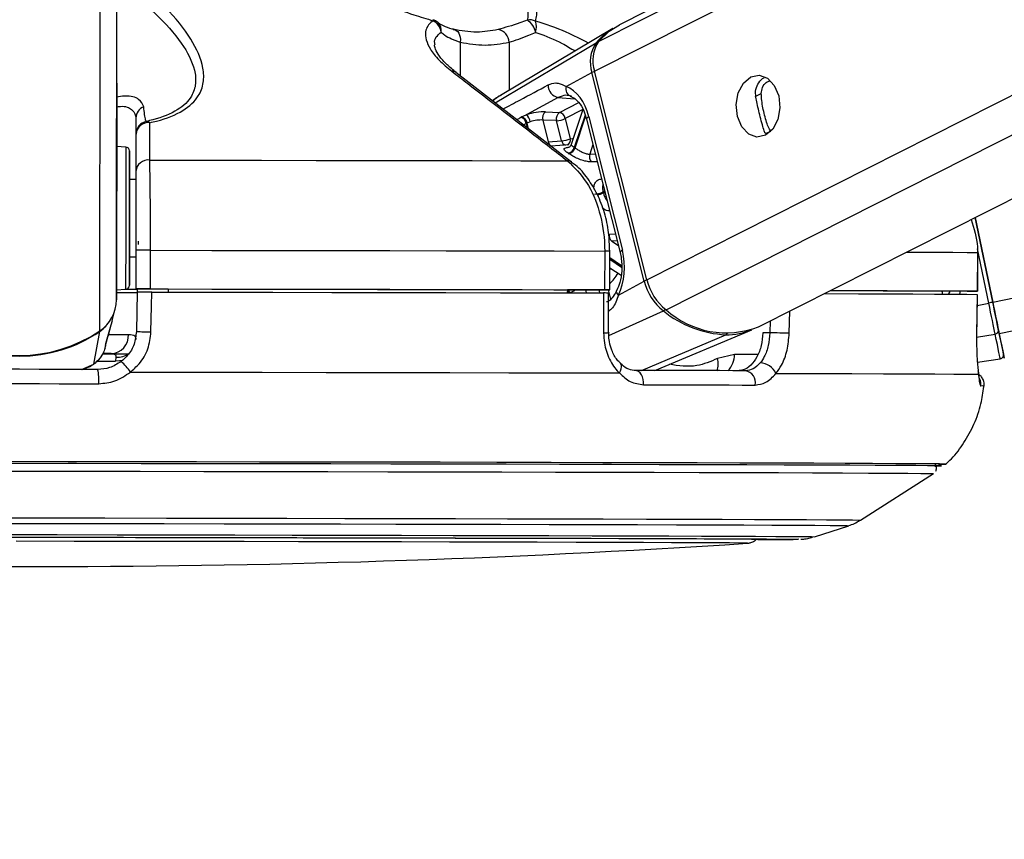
# Paper-space layout '2.5M DUO Surface Plate' of a CAD drawing. Header units: millimetres. Extents: x 20 to 18989, y 40 to 15016.
# Tile 9 of 109: x 4050 to 4203, y 6361 to 6489. Entities that reach past the tile are written whole.
import ezdxf

# ---------------------------------------------------------------- set-up
doc = ezdxf.new("R2010")
doc.units = ezdxf.units.MM
doc.layers.add('COMPONENT_GEOMETRY', color=7, linetype='Continuous')
doc.styles.add('SLDTEXTSTYLE1', font='TXT', dxfattribs={"width": 0.75})
doc.dimstyles.new('SLDDIMSTYLE0', dxfattribs={"dimtxt": 150, "dimasz": 6.604, "dimexe": 0, "dimexo": 0.0625, "dimgap": 37.5, "dimtad": 0, "dimtih": 1, "dimtoh": 1, "dimdec": 0, "dimlfac": 0.5, "dimrnd": 1e-09, "dimzin": 12, "dimdsep": 46, "dimtxsty": 'SLDTEXTSTYLE1', "dimsah": 1, "dimcen": 0.09, "dimadec": 0, "dimazin": 3, "dimtfac": 1, "dimtdec": 0, "dimtofl": 0, "dimtmove": 0, "dimatfit": 3, "dimfxl": 1, "dimfrac": 2, "dimtolj": 1, "dimtzin": 12, "dimarcsym": 0})

# ---------------------------------------------------------------- blocks, each defined once
blk = doc.blocks.new('_D_10')
at = {"layer": 'COMPONENT_GEOMETRY', "color": 7, "ltscale": 2}
for p, q in [((6638.52, 7959.49), (750.75, 7959.49)), ((757.1, 7959.49), (757.1, 5158.05)), ((757.1, 2118.49), (757.1, 4919.93)), ((6459.75, 2118.49), (750.75, 2118.49))]:
    blk.add_line(p, q, dxfattribs=at)
for points in [[(757.1, 7959.49), (756.08, 7952.89), (758.11, 7952.89)], [(757.1, 2118.49), (758.11, 2125.1), (756.08, 2125.1)]]:
    blk.add_solid(points, dxfattribs=at)
at = {"layer": 'COMPONENT_GEOMETRY', "color": 7, "ltscale": 2, "insert": (535.43, 5113.29), "char_height": 150, "attachment_point": 1, "style": 'SLDTEXTSTYLE1'}
blk.add_mtext('2921', dxfattribs=at)

psp = doc.layouts.new('2.5M DUO Surface Plate')

# ---------------------------------------------------------------- linework, layer by layer
at = {"color": 8, "linetype": 'Continuous', "lineweight": 25, "ltscale": 2}
for p, q in [((4139.09, 6480.52), (4397.59, 6611)), ((4139.74, 6485.15), (4389.06, 6611)), ((4147.22, 6448.17), (4469.8, 6611)), ((4150.2, 6443.53), (4481.98, 6611)), ((4200.9, 6444.69), (5001.32, 6611)), ((4201.9, 6439.86), (5025.54, 6611)), ((4064.91, 6445.05), (4065.12, 6601.65)), ((4062.33, 6440.24), (4062.52, 6586.5)), ((4118.26, 6485.03), (4118.25, 6479.81)), ((4123.67, 6475.61), (4139.34, 6484.91)), ((4125.85, 6485.01), (4125.84, 6477.56)), ((4164.05, 6476.6), (4164.98, 6477.07)), ((4133.47, 6476.44), (4135.99, 6476.26)), ((4133.65, 6474.13), (4136.65, 6475.65)), ((4137.3, 6474.58), (4134.55, 6473.19)), ((4128.51, 6472.43), (4128.69, 6471.71)), ((4128.86, 6471.58), (4128.63, 6472.49)), ((4137.65, 6473.73), (4135.96, 6468.71)), ((4136.08, 6468.63), (4137.72, 6473.52)), ((4127.86, 6472.27), (4127.65, 6472.29)), ((4165.69, 6470.84), (4166.45, 6471.22)), ((4138.86, 6469.14), (4138.37, 6467.67)), ((4138.37, 6467.67), (4139.23, 6467.69)), ((4140.67, 6461.93), (4140.43, 6461.81)), ((4140.48, 6461.64), (4140.72, 6461.76)), ((4141.38, 6455.27), (4142.34, 6455.3)), ((4142.62, 6454.19), (4141.77, 6454.16)), ((4141.77, 6454.16), (4142.8, 6453.47)), ((4200.28, 6444.56), (4198.53, 6452.99)), ((4143.3, 6450.34), (4141.47, 6451.57)), ((4141.47, 6451.36), (4143.3, 6450.13)), ((4141.46, 6449.73), (4141.61, 6449.95)), ((4137.69, 6446.62), (4137.81, 6446.13)), ((4139.93, 6446.13), (4139.81, 6446.62)), ((4141.23, 6446.62), (4141.59, 6445.17)), ((4193.07, 6446.27), (4193.17, 6446.42)), ((4194.22, 6446.42), (4194.03, 6445.95)), ((4198.49, 6444.19), (4200.28, 6444.56)), ((4141.34, 6439.53), (4149.79, 6443.34)), ((4169.31, 6439.87), (4169.4, 6443.33)), ((4166.35, 6441.8), (4166.31, 6439.95)), ((4146.38, 6434.11), (4159.48, 6439.65)), ((4198.4, 6439.29), (4201.27, 6439.76)), ((4164.44, 6436.6), (4160.82, 6436.6)), ((4059.48, 6434.27), (4061.38, 6435.1)), ((4060.71, 6434.74), (4061.38, 6435.1)), ((4061.96, 6435.57), (4064.76, 6435.57)), ((4193.68, 6419.58), (4193.67, 6419.58))]:
    psp.add_line(p, q, dxfattribs=at)
at = {"color": 7, "linetype": 'Continuous', "lineweight": 25, "ltscale": 2}
for p, q in [((4387.16, 6611), (4142.95, 6487.73)), ((4164.57, 6440.89), (4501.56, 6611)), ((4064.95, 6478.67), (4065.12, 6601.65)), ((4141.96, 6487.17), (4124.52, 6476.77)), ((4135.53, 6466.4), (4117.59, 6480.32)), ((4134.68, 6478.16), (4138.69, 6480.3)), ((4146.82, 6447.96), (4138.69, 6480.3)), ((4147.22, 6448.17), (4139.09, 6480.52)), ((4064.95, 6478.67), (4064.91, 6445.05)), ((4131.5, 6474.23), (4133.65, 6474.13)), ((4137.31, 6474.57), (4135.48, 6469.15)), ((4067.94, 6473.28), (4067.93, 6463.73)), ((4127.79, 6473.43), (4128.49, 6473.74)), ((4129.12, 6472.68), (4128.63, 6472.49)), ((4131.07, 6472.95), (4131.92, 6469.57)), ((4133.22, 6472.86), (4131.07, 6472.95)), ((4134, 6469.73), (4133.22, 6472.86)), ((4134.55, 6473.19), (4135.34, 6470.06)), ((4137.87, 6473.1), (4143.07, 6452.38)), ((4138.24, 6473.46), (4143.44, 6452.75)), ((4067.94, 6470.79), (4067.93, 6465)), ((4131.92, 6469.57), (4134, 6469.73)), ((4066.37, 6468.77), (4064.94, 6468.84)), ((4135.12, 6469.11), (4132.3, 6468.91)), ((4067.93, 6463.73), (4066.93, 6463.74)), ((4067.93, 6463.73), (4067.93, 6463.73)), ((4200.9, 6444.69), (4198.16, 6457.85)), ((4198.16, 6457.85), (4200.9, 6444.69)), ((4067.92, 6452.76), (4067.91, 6446.76)), ((4070.18, 6446.76), (4070.19, 6452.76)), ((4140.68, 6452.63), (4140.67, 6446.63)), ((4141.46, 6446.62), (4141.47, 6452.62)), ((4066.92, 6451.74), (4067.92, 6451.73)), ((4198.54, 6452.41), (4198.53, 6446.41)), ((4198.56, 6452.41), (4198.54, 6452.41)), ((4198.55, 6446.41), (4198.56, 6452.41)), ((4141.46, 6450.05), (4143.21, 6448.88)), ((4064.91, 6446.63), (4066.34, 6446.71)), ((4067.91, 6446.74), (4067.91, 6446.76)), ((4072.91, 6446.74), (4067.91, 6446.74)), ((4067.91, 6446.74), (4067.91, 6446.73)), ((4067.91, 6446.74), (4067.91, 6446.72)), ((4067.91, 6446.73), (4068.13, 6446.73)), ((4067.91, 6446.72), (4067.91, 6446.73)), ((4068.13, 6446.74), (4068.12, 6446.24)), ((4072.91, 6446.75), (4072.91, 6446.25)), ((4134.88, 6446.63), (4134.87, 6446.14)), ((4140.87, 6446.62), (4134.88, 6446.62)), ((4142.8, 6445.81), (4146.82, 6447.96)), ((4068.12, 6446.26), (4068, 6440.15)), ((4141.29, 6439.99), (4141.29, 6446.12)), ((4193.07, 6446.43), (4193.06, 6445.95)), ((4196.55, 6446.41), (4193.07, 6446.42)), ((4198.42, 6439.74), (4198.52, 6445.91)), ((4198.49, 6445.91), (4198.5, 6445.91)), ((4064.24, 6441.79), (4064.68, 6443.47)), ((4063.28, 6438.31), (4064.07, 6441.21)), ((4064.24, 6441.79), (4064.05, 6441.11)), ((4148.44, 6434.1), (4163.52, 6440.43)), ((4061.38, 6435.1), (4062.31, 6440.13)), ((4141.29, 6439.99), (4141.29, 6439.99)), ((4166.31, 6439.95), (4165.21, 6439.95)), ((4198.4, 6439.74), (4198.42, 6439.74)), ((4063.15, 6437.64), (4063.24, 6438.02)), ((4063.23, 6438.13), (4063.29, 6438.3)), ((4063.31, 6438.37), (4063.33, 6438.42)), ((4064.09, 6436.72), (4062.87, 6436.72)), ((4064.83, 6436.16), (4064.76, 6435.57)), ((4160.82, 6436.6), (4158.19, 6435.96)), ((4198.51, 6435.38), (4202.07, 6435.93)), ((4059.67, 6434.26), (4060.72, 6434.72)), ((4060.74, 6434.68), (4061.12, 6434.96)), ((4143.12, 6435.18), (4143.09, 6435.2)), ((4180.4, 6410.9), (4191.71, 6418.12)), ((4173.23, 6408.31), (4178.56, 6410.03))]:
    psp.add_line(p, q, dxfattribs=at)
at = {"color": 8, "linetype": 'Continuous', "lineweight": 25, "ltscale": 2, "flags": 128}
for points in [[(4114.03, 6488.51), (4114.04, 6488.5), (4114.06, 6488.48), (4114.07, 6488.45), (4114.07, 6488.4), (4114.07, 6488.34)], [(4138.24, 6473.46), (4138.07, 6473.37), (4137.95, 6473.27), (4137.88, 6473.19), (4137.87, 6473.11), (4137.87, 6473.1)], [(4135.34, 6470.06), (4135.67, 6470.1), (4135.81, 6470.11)], [(4066.37, 6468.77), (4066.37, 6468.75), (4066.37, 6468.22), (4066.37, 6466.98), (4066.37, 6465.1), (4066.36, 6462.73), (4066.36, 6460.01)], [(4139.53, 6466.49), (4139.2, 6466.48), (4138.57, 6466.47)], [(4066.36, 6460.01), (4066.35, 6457.14), (4066.35, 6454.31), (4066.35, 6451.71), (4066.34, 6449.53), (4066.34, 6447.9), (4066.34, 6446.94), (4066.34, 6446.71)], [(4143.44, 6452.75), (4143.28, 6452.65), (4143.16, 6452.55), (4143.09, 6452.47), (4143.07, 6452.39), (4143.07, 6452.38)], [(4187.52, 6452.48), (4188.5, 6452.48), (4191.9, 6452.46), (4194.71, 6452.44), (4196.93, 6452.43), (4198.54, 6452.41)], [(4142.8, 6445.81), (4142.66, 6445.99), (4142.57, 6446.16), (4142.52, 6446.32), (4142.53, 6446.47), (4142.55, 6446.54)], [(4062.29, 6440.21), (4062.31, 6440.16), (4062.31, 6440.13)], [(4066.79, 6439.66), (4065.91, 6439.66), (4064.81, 6439.66), (4063.68, 6439.66)], [(4065.85, 6435.67), (4065.37, 6435.58), (4064.76, 6435.57)], [(4142.96, 6433.72), (4143.13, 6434.05), (4143.24, 6434.36), (4143.29, 6434.65), (4143.27, 6434.9), (4143.18, 6435.1), (4143.12, 6435.18)], [(4043.83, 6411.26), (4053.48, 6411.25), (4063.11, 6411.23), (4072.66, 6411.22), (4082.09, 6411.2), (4091.34, 6411.19), (4100.37, 6411.17), (4109.12, 6411.15), (4117.55, 6411.14), (4125.61, 6411.12), (4133.25, 6411.1), (4140.44, 6411.08), (4147.14, 6411.06), (4153.3, 6411.05), (4158.9, 6411.03), (4163.9, 6411.01), (4168.28, 6410.99), (4172.01, 6410.97), (4175.08, 6410.96), (4177.46, 6410.94), (4179.14, 6410.93), (4180.12, 6410.91), (4180.4, 6410.9)], [(4043.92, 6410.39), (4053.43, 6410.38), (4062.92, 6410.36), (4072.34, 6410.35), (4081.64, 6410.33), (4090.76, 6410.32), (4099.66, 6410.3), (4108.29, 6410.28), (4116.6, 6410.27), (4124.54, 6410.25), (4132.08, 6410.23), (4139.17, 6410.21), (4145.77, 6410.2), (4151.84, 6410.18), (4157.36, 6410.16), (4162.29, 6410.14), (4166.61, 6410.12), (4170.29, 6410.11), (4173.31, 6410.09), (4175.66, 6410.08), (4177.32, 6410.06), (4178.29, 6410.05), (4178.56, 6410.03)], [(4046.36, 6408.65), (4055.69, 6408.64), (4065, 6408.62), (4074.21, 6408.61), (4083.29, 6408.59), (4092.18, 6408.58), (4100.82, 6408.56), (4109.17, 6408.54), (4117.18, 6408.53), (4124.81, 6408.51), (4132, 6408.49), (4138.73, 6408.47), (4144.95, 6408.46), (4150.62, 6408.44), (4155.72, 6408.42), (4160.2, 6408.4), (4164.06, 6408.39), (4167.26, 6408.37), (4169.79, 6408.36), (4171.64, 6408.34), (4172.78, 6408.33), (4173.22, 6408.31), (4173.23, 6408.31)], [(4170.75, 6407.93), (4170.73, 6407.92), (4170.71, 6407.92)]]:
    psp.add_lwpolyline(points, dxfattribs=at)
at = {"color": 7, "linetype": 'Continuous', "lineweight": 25, "ltscale": 2, "flags": 128}
for points in [[(4139.74, 6485.15), (4141.36, 6486.72), (4142.95, 6487.73)], [(4117.16, 6487), (4117.42, 6486.97), (4117.65, 6486.86), (4117.87, 6486.68), (4118.04, 6486.43), (4118.17, 6486.13), (4118.25, 6485.79), (4118.28, 6485.42), (4118.26, 6485.03)], [(4163.34, 6479.63), (4164.65, 6479.9), (4165.94, 6479.44), (4167, 6478.33), (4167.68, 6476.72), (4167.87, 6474.87), (4167.54, 6473.05), (4166.75, 6471.55), (4165.61, 6470.59), (4164.3, 6470.31), (4163.02, 6470.77), (4161.96, 6471.88), (4161.28, 6473.49), (4161.09, 6475.34), (4161.41, 6477.16), (4162.2, 6478.66), (4163.34, 6479.63)], [(4133.47, 6476.44), (4128.68, 6473.84), (4128.49, 6473.74)], [(4064.94, 6473.15), (4064.94, 6473.17), (4064.94, 6472.47), (4064.94, 6471.17), (4064.94, 6469.44), (4064.94, 6467.57), (4064.93, 6465.83), (4064.93, 6464.49), (4064.93, 6463.76), (4064.93, 6463.74), (4064.93, 6464.43), (4064.93, 6465.74), (4064.94, 6467.46), (4064.94, 6469.34), (4064.94, 6471.08), (4064.94, 6472.41), (4064.94, 6473.15)], [(4066.93, 6459.89), (4066.93, 6462.45), (4066.93, 6464.7), (4066.94, 6466.47), (4066.94, 6467.65), (4066.94, 6468.15), (4066.94, 6467.94), (4066.94, 6467.04), (4066.93, 6465.5), (4066.93, 6463.74)], [(4070.07, 6466.75), (4078.8, 6466.73), (4087.42, 6466.72), (4095.89, 6466.7), (4104.18, 6466.69), (4112.26, 6466.67), (4120.09, 6466.66), (4127.65, 6466.64), (4134.91, 6466.62)], [(4066.93, 6463.74), (4066.93, 6464.06), (4066.93, 6464.33), (4066.93, 6463.89), (4066.93, 6462.78), (4066.93, 6461.12), (4066.93, 6459.1)], [(4066.92, 6451.74), (4066.91, 6450.77), (4066.91, 6449), (4066.91, 6447.82), (4066.91, 6447.32), (4066.91, 6447.53), (4066.91, 6448.43), (4066.91, 6449.97), (4066.92, 6452.04), (4066.92, 6454.49), (4066.92, 6457.17), (4066.93, 6459.89)], [(4066.93, 6459.1), (4066.92, 6456.93), (4066.92, 6454.84), (4066.92, 6453.07), (4066.92, 6451.81), (4066.91, 6451.19), (4066.92, 6451.28), (4066.92, 6451.74)], [(4068.27, 6454.15), (4068.27, 6454.15), (4068.27, 6454.13), (4068.27, 6454.1), (4068.26, 6454.06), (4068.26, 6454), (4068.26, 6453.92), (4068.26, 6453.84), (4068.26, 6453.75), (4068.26, 6453.66)], [(4070.19, 6452.76), (4079.69, 6452.74), (4089.08, 6452.73), (4098.3, 6452.71), (4107.32, 6452.7), (4116.1, 6452.68), (4124.61, 6452.66), (4132.82, 6452.64), (4140.68, 6452.63)], [(4066.2, 6446.7), (4067.61, 6446.7), (4068.13, 6446.7)], [(4070.18, 6446.76), (4079.69, 6446.74), (4089.07, 6446.73), (4098.29, 6446.71), (4107.31, 6446.7), (4116.1, 6446.68), (4124.61, 6446.66), (4132.81, 6446.64), (4140.67, 6446.63)], [(4072.91, 6446.75), (4081.22, 6446.73), (4089.42, 6446.72), (4097.49, 6446.71), (4105.4, 6446.69), (4113.12, 6446.68), (4120.62, 6446.66), (4127.88, 6446.65), (4134.88, 6446.63)], [(4140.67, 6446.63), (4140.98, 6446.62), (4141.22, 6446.62), (4141.38, 6446.62), (4141.45, 6446.62), (4141.44, 6446.62), (4141.33, 6446.62), (4141.14, 6446.62), (4140.87, 6446.62)], [(4175.7, 6446.51), (4176.5, 6446.51), (4180.41, 6446.5), (4183.87, 6446.48), (4186.88, 6446.47), (4189.42, 6446.45), (4191.49, 6446.44), (4193.07, 6446.43)], [(4175.72, 6446.53), (4179.99, 6446.51), (4184.52, 6446.49), (4188.49, 6446.48), (4191.89, 6446.46), (4194.71, 6446.44), (4196.92, 6446.43), (4198.53, 6446.41)], [(4070.27, 6440.08), (4070.35, 6444.08), (4070.39, 6446.26)], [(4070.39, 6446.26), (4079.84, 6446.24), (4089.17, 6446.23), (4098.34, 6446.21), (4107.31, 6446.2), (4116.05, 6446.18), (4124.51, 6446.16), (4132.67, 6446.14), (4140.5, 6446.13)], [(4140.5, 6446.13), (4140.5, 6442.13), (4140.5, 6439.95)], [(4174.74, 6446.03), (4175.01, 6446.03), (4180.04, 6446.01), (4184.54, 6445.99), (4188.49, 6445.98), (4191.87, 6445.96), (4194.68, 6445.94), (4196.89, 6445.93), (4198.5, 6445.91)], [(4198.53, 6446.41), (4198.55, 6446.41), (4198.47, 6446.41), (4198.3, 6446.41), (4198.06, 6446.41), (4197.75, 6446.41), (4197.38, 6446.41), (4196.97, 6446.41), (4196.55, 6446.41)], [(4198.5, 6445.91), (4198.44, 6441.92), (4198.4, 6439.74)], [(4201.27, 6439.76), (4201.18, 6440.2), (4201.08, 6440.7), (4200.96, 6441.25), (4200.84, 6441.85), (4200.71, 6442.5), (4200.57, 6443.17), (4200.42, 6443.86), (4200.28, 6444.56)], [(4201.9, 6439.86), (4201.81, 6440.3), (4201.7, 6440.8), (4201.59, 6441.36), (4201.46, 6441.97), (4201.33, 6442.61), (4201.19, 6443.29), (4201.04, 6443.98), (4200.9, 6444.69)], [(4200.9, 6444.69), (4201.03, 6444.06), (4201.16, 6443.43), (4201.28, 6442.83), (4201.4, 6442.25), (4201.51, 6441.71), (4201.62, 6441.21), (4201.71, 6440.76), (4201.79, 6440.37)], [(4062.31, 6440.13), (4062.87, 6440.57), (4063.3, 6440.98)], [(4201.79, 6440.37), (4201.97, 6439.52), (4202.12, 6438.77), (4202.26, 6438.13), (4202.37, 6437.6), (4202.45, 6437.19), (4202.51, 6436.89), (4202.55, 6436.71), (4202.56, 6436.65)], [(4169.31, 6439.87), (4169.02, 6439.88), (4168.67, 6439.89), (4168.28, 6439.9), (4167.86, 6439.91), (4167.43, 6439.92), (4167.02, 6439.93), (4166.64, 6439.94), (4166.31, 6439.95)], [(4202.07, 6435.93), (4202.05, 6435.99), (4202.01, 6436.18), (4201.95, 6436.49), (4201.86, 6436.92), (4201.75, 6437.46), (4201.61, 6438.12), (4201.45, 6438.89), (4201.27, 6439.76)], [(4202.55, 6436.68), (4202.64, 6436.27), (4202.69, 6436.03), (4202.64, 6436.28), (4202.49, 6437.01), (4202.24, 6438.22), (4201.9, 6439.86)], [(4062.83, 6436.7), (4064.87, 6436.7), (4066.86, 6436.7)], [(4062, 6434.27), (4058.97, 6434.27), (4055.95, 6434.28), (4052.92, 6434.28), (4049.89, 6434.29), (4046.86, 6434.29), (4043.84, 6434.29), (4040.81, 6434.3), (4037.79, 6434.3)], [(4067.07, 6433.86), (4077.35, 6433.85), (4087.5, 6433.83), (4097.47, 6433.81), (4107.21, 6433.8), (4116.67, 6433.78), (4125.82, 6433.76), (4134.59, 6433.74), (4142.96, 6433.72)], [(4146.69, 6431.89), (4146.69, 6432.31), (4146.64, 6432.72), (4146.53, 6433.11), (4146.37, 6433.45), (4146.17, 6433.73), (4145.94, 6433.94), (4145.68, 6434.07), (4145.41, 6434.11)], [(4162.53, 6434.06), (4160.54, 6434.07), (4158.51, 6434.08), (4156.44, 6434.08), (4154.32, 6434.09), (4152.15, 6434.09), (4149.95, 6434.1), (4147.7, 6434.1), (4145.41, 6434.11)], [(4167.25, 6433.65), (4173.43, 6433.63), (4179.01, 6433.62), (4183.96, 6433.6), (4188.27, 6433.58), (4191.92, 6433.56), (4194.88, 6433.54), (4197.14, 6433.53), (4198.69, 6433.51)], [(4037.62, 6432.09), (4040.68, 6432.08), (4043.75, 6432.08), (4046.82, 6432.08), (4049.89, 6432.07), (4052.96, 6432.07), (4056.03, 6432.06), (4059.09, 6432.06), (4062.16, 6432.05)], [(4146.69, 6431.89), (4149.01, 6431.89), (4151.29, 6431.88), (4153.53, 6431.88), (4155.72, 6431.87), (4157.87, 6431.86), (4159.97, 6431.86), (4162.03, 6431.85), (4164.04, 6431.85)], [(4193.67, 6419.58), (4193.48, 6419.59), (4192.61, 6419.61), (4191.04, 6419.62), (4188.78, 6419.64), (4185.85, 6419.65), (4182.25, 6419.67), (4178.01, 6419.69), (4173.14, 6419.71), (4167.67, 6419.73), (4161.63, 6419.74), (4155.05, 6419.76), (4147.95, 6419.78), (4140.37, 6419.8), (4132.36, 6419.82), (4123.94, 6419.84), (4115.16, 6419.86), (4106.06, 6419.88), (4096.69, 6419.89), (4087.09, 6419.91), (4077.31, 6419.93), (4067.4, 6419.94), (4057.4, 6419.96), (4047.36, 6419.97)], [(4191.93, 6419.27), (4192.04, 6419.27), (4192.84, 6419.29), (4192.93, 6419.3), (4192.31, 6419.31), (4190.97, 6419.33), (4188.94, 6419.35), (4186.21, 6419.36), (4182.8, 6419.38), (4178.73, 6419.4), (4174.02, 6419.42), (4168.69, 6419.43), (4162.76, 6419.45), (4156.28, 6419.47), (4149.26, 6419.49), (4141.75, 6419.51), (4133.78, 6419.53), (4125.4, 6419.55), (4116.64, 6419.57), (4107.54, 6419.59), (4098.16, 6419.6), (4088.54, 6419.62), (4078.72, 6419.64), (4068.76, 6419.65), (4058.71, 6419.67), (4048.61, 6419.68)], [(4191.94, 6419.27), (4192.66, 6419.29), (4192.75, 6419.3), (4192.13, 6419.31), (4190.79, 6419.33), (4188.76, 6419.35), (4186.03, 6419.36), (4182.63, 6419.38), (4178.57, 6419.4), (4173.86, 6419.42), (4168.54, 6419.43), (4162.62, 6419.45), (4156.14, 6419.47), (4149.14, 6419.49), (4141.64, 6419.51), (4133.68, 6419.53), (4125.3, 6419.55), (4116.55, 6419.57), (4107.47, 6419.59), (4098.1, 6419.6), (4088.49, 6419.62), (4078.68, 6419.64), (4068.74, 6419.65), (4058.7, 6419.67), (4048.61, 6419.68)], [(4048.62, 6418.5), (4058.63, 6418.49), (4068.59, 6418.47), (4078.46, 6418.46), (4088.19, 6418.44), (4097.73, 6418.42), (4107.03, 6418.41), (4116.04, 6418.39), (4124.73, 6418.37), (4133.04, 6418.35), (4140.94, 6418.33), (4148.38, 6418.31), (4155.34, 6418.29), (4161.77, 6418.27), (4167.64, 6418.26), (4172.92, 6418.24), (4177.59, 6418.22), (4181.62, 6418.2), (4185, 6418.18), (4187.71, 6418.17), (4189.73, 6418.15), (4191.05, 6418.14), (4191.66, 6418.12), (4191.71, 6418.12)], [(4047.54, 6408.25), (4056.8, 6408.24), (4066.02, 6408.23), (4075.14, 6408.21), (4084.12, 6408.2), (4092.9, 6408.18), (4101.42, 6408.16), (4109.64, 6408.15), (4117.51, 6408.13), (4124.98, 6408.11), (4132.01, 6408.1), (4138.56, 6408.08), (4144.59, 6408.06), (4150.06, 6408.04), (4154.94, 6408.03), (4159.21, 6408.01), (4162.84, 6407.99), (4165.8, 6407.98), (4168.08, 6407.96), (4169.67, 6407.95), (4170.56, 6407.93), (4170.75, 6407.93)], [(4162.85, 6407.31), (4162.86, 6407.31), (4162.64, 6407.32), (4161.71, 6407.33), (4160.07, 6407.35), (4157.73, 6407.36), (4154.71, 6407.38), (4151.03, 6407.39), (4146.71, 6407.41), (4141.78, 6407.43), (4136.27, 6407.44), (4130.21, 6407.46), (4123.64, 6407.48), (4116.61, 6407.49), (4109.15, 6407.51), (4101.32, 6407.53), (4093.16, 6407.54), (4084.73, 6407.56), (4076.08, 6407.57), (4067.26, 6407.59), (4058.34, 6407.6), (4049.36, 6407.61)], [(4049.86, 6408.24), (4058.88, 6408.23), (4067.85, 6408.22), (4076.7, 6408.2), (4085.39, 6408.19), (4093.87, 6408.17), (4102.07, 6408.15), (4109.94, 6408.14), (4117.45, 6408.12), (4124.54, 6408.1), (4131.17, 6408.09), (4137.3, 6408.07), (4142.89, 6408.05), (4147.91, 6408.04), (4152.32, 6408.02), (4156.1, 6408), (4159.23, 6407.99), (4161.68, 6407.97), (4163.44, 6407.96), (4164.5, 6407.94), (4164.86, 6407.93), (4164.5, 6407.92), (4164.5, 6407.92)]]:
    psp.add_lwpolyline(points, dxfattribs=at)
at = {"color": 7, "linetype": 'Continuous', "lineweight": 25, "ltscale": 4}
for centre, radius, start, end in [((4113.46, 6486.59), 2, 49.1592, 73.5582), ((4113.1, 6486.36), 2.21, 6.0282, 63.868), ((4129.1, 6486.41), 2.07, 66.508, 101.8029), ((4127.11, 6485.97), 2.92, 11.539, 57.4916), ((4127.5, 6487.37), 2.59, 341.715, 21.1555), ((4123.83, 6484.98), 2.03, 0.8174, 81.2216), ((4147.15, 6478.5), 10.1, 120.9503, 140.6267), ((4143.71, 6481.95), 5.28, 145.823, 198.1174), ((4144.13, 6482.17), 5.31, 145.8231, 198.1205), ((4133.84, 6478.34), 1.94, 178.5122, 258.9951), ((4135.82, 6477.79), 1.2, 162.4066, 256.1755), ((4069.85, 6473.25), 1.91, 111.8467, 179.2243), ((4132.23, 6473.27), 1.21, 127.4571, 195.3578), ((4134.38, 6473.18), 1.21, 127.4598, 195.3682), ((4133.39, 6472.98), 1.19, 10.4841, 77.2891), ((4069.94, 6470.78), 2, 101.2754, 179.9121), ((4069.85, 6470.64), 1.91, 82.5896, 175.6132), ((4069.59, 6472.04), 0.708, 44.6941, 93.1791), ((4127.3, 6472.2), 1.23, 11.1017, 72.6324), ((4127.43, 6472.26), 1.23, 11.063, 72.8436), ((4127.56, 6472.46), 1.58, 8.0532, 54.0187), ((4133.04, 6476.4), 3.55, 272.8503, 295.2349), ((4133.83, 6473.27), 3.55, 272.859, 295.2358), ((4066.34, 6468.17), 0.6, 359.923, 86.923), ((4134.74, 6469.05), 1.27, 281.5369, 344.4907), ((4134.85, 6468.99), 1.28, 281.383, 343.6743), ((4131.97, 6462.63), 7.27, 55.5793, 56.6915), ((4069.84, 6464.85), 1.91, 82.8648, 175.6282), ((4130.55, 6461.06), 8.08, 55.6792, 56.5989), ((4139.67, 6467.26), 1.36, 162.4524, 215.8172), ((4138.92, 6464.94), 3.48, 272.9287, 295.7671), ((4127.93, 6458.58), 12.92, 13.6705, 14.4619), ((4142.57, 6455.06), 1.21, 170.2588, 228.3043), ((4068.96, 6008.39), 444.37, 89.8416, 90.1343), ((4155.49, 6450.2), 8.52, 193.8258, 231.6279), ((4066.31, 6447.31), 0.6, 272.923, 359.923), ((4066.58, 6593.11), 146.4, 269.9191, 270.5182), ((4068.97, 5976.58), 470.19, 89.8526, 90.1293), ((4155.04, 6449.98), 8.47, 193.8279, 231.6269), ((4059.07, 6445.08), 5.84, 303.9423, 359.7265), ((4065.71, 6822.92), 376.71, 269.8736, 270.3666), ((4159.52, 6453.86), 13.91, 227.9613, 291.2828), ((4224, 6331.27), 115.75, 101.5128, 101.8252), ((4160.23, 6456.19), 16.55, 230.8949, 267.4203), ((4159.59, 6449.93), 10.28, 269.4286, 292.4925), ((4201.23, 6440.32), 0.56, 274.0931, 5.1523), ((4049.92, 6458.57), 22.13, 235.7562, 304.09), ((4049.91, 6458.39), 22.05, 235.7269, 269.9735), ((4049.94, 6458.39), 22.05, 269.8731, 304.1194), ((4063.94, 6439.57), 2.85, 272.9683, 1.8373), ((4070.46, 6482.87), 42.78, 266.7076, 269.7513), ((4201.97, 6436.52), 0.6, 278.7233, 11.7519), ((4055.08, 6432.66), 7.1, 355.132, 13.1273), ((4061.23, 6430.14), 6.92, 32.4938, 50.5333), ((4164.71, 6432.49), 2.79, 24.5613, 87.5778), ((4162.21, 6432.22), 1.87, 348.3347, 80.3063), ((4192.7, 6438.95), 19.4, 269.2776, 272.8969), ((4052.13, 8097.25), 1693.56, 266.09752, 273.74842), ((4165.07, 6811.81), 403.93, 269.9119, 270.7997)]:
    psp.add_arc(centre, radius, start, end, dxfattribs=at)
at = {"color": 8, "linetype": 'Continuous', "lineweight": 25, "ltscale": 4}
for centre, radius, start, end in [((4113.66, 6486.88), 1.66, 350.1971, 47.9977), ((4139.55, 6484.53), 0.431, 83.4946, 118.9307), ((4117.06, 6479.62), 0.906, 53.0874, 98.0505), ((4139.51, 6478.69), 1.81, 102.9006, 116.8535), ((4132.78, 6469.75), 0.875, 191.4205, 250.4598), ((4134.85, 6469.9), 0.864, 191.2231, 252.408), ((4134.47, 6469.89), 0.884, 295.2589, 11.1544), ((4135.02, 6465.74), 0.894, 52.164, 97.0131), ((4138.96, 6464.95), 3.64, 279.2736, 294.638), ((4140.7, 6360.34), 92.29, 89.5213, 90.0117), ((4133.48, 6455.1), 10.99, 316.5812, 327.4732), ((4147.72, 6446.1), 2.06, 103.7626, 115.9946), ((4133.68, 6445.69), 1.5, 17.1209, 36.5719), ((4133.82, 6445.74), 1.49, 15.5388, 36.3335), ((4149.35, 6444.2), 0.965, 297.0368, 321.64), ((4140.69, 6444.7), 4.76, 267.7517, 277.3037), ((4159.3, 6440.05), 0.447, 294.8403, 330.2567), ((4065, 6439.29), 3.14, 266.9681, 306.2341), ((4155.33, 6435.17), 2.97, 338.3192, 15.4725), ((4157.53, 6436.48), 3.29, 312.9719, 2.069), ((4197.06, 6431.91), 2, 353.7156, 24.4482), ((4199.25, 6429.98), 1.72, 79.6197, 96.4748)]:
    psp.add_arc(centre, radius, start, end, dxfattribs=at)
at = {"color": 7, "linetype": 'Continuous', "lineweight": 25, "ltscale": 4}
for centre, major_axis, ratio, start_param, end_param in [((4133.59, 6470.98), (-0.15, 7.38), 0.67204, 5.041986, 6.032652), ((4129.74, 6473.28), (2.74, 0.58), 0.275806, 0.817832, 1.987525), ((4129.94, 6472.34), (1.77, 0.33), 0.295802, 0.82501, 1.994704), ((4138.79, 6450.26), (-0.15, 7.38), 0.67204, 4.051321, 5.041986)]:
    psp.add_ellipse(centre, major_axis=major_axis, ratio=ratio, start_param=start_param, end_param=end_param, dxfattribs=at)
at = {"color": 8, "linetype": 'Continuous', "lineweight": 25, "ltscale": 4}
for centre, major_axis, ratio, start_param, end_param in [((4129.82, 6472.28), (1.77, 0.33), 0.295802, 2.81091, 3.159182), ((4188.81, 6448.48), (4.84, 5.57), 0.999929, 5.075993, 5.143984)]:
    psp.add_ellipse(centre, major_axis=major_axis, ratio=ratio, start_param=start_param, end_param=end_param, dxfattribs=at)
at = {"color": 7, "linetype": 'Continuous', "lineweight": 25, "ltscale": 2}
for points, knots in [([(4065.56, 6493.88), (4067.42, 6492.43), (4071.13, 6489.54), (4075.1, 6485.07), (4077.04, 6481.38), (4077.31, 6478.62), (4076.67, 6476.48), (4074.65, 6474.44), (4071.76, 6473.26), (4069.88, 6472.82), (4069.55, 6472.74)], [0, 0, 0, 0, 0.2028002, 0.4051809, 0.583306, 0.6724968, 0.7614021, 0.8688712, 0.9765425, 1, 1, 1, 1]), ([(4070.09, 6472.54), (4070.45, 6472.62), (4072.43, 6473.08), (4075.49, 6474.32), (4077.71, 6476.48), (4078.52, 6478.77), (4078.41, 6481.72), (4076.62, 6485.68), (4072.73, 6490.48), (4069.01, 6493.61), (4067.13, 6495.18)], [0, 0, 0, 0, 0.0240251, 0.1346384, 0.2445097, 0.3326306, 0.4239836, 0.6010956, 0.7982535, 1, 1, 1, 1]), ([(4096.11, 6495.13), (4098.49, 6494.11), (4103.31, 6492.04), (4109.43, 6489.76), (4113.06, 6488.65), (4114.07, 6488.34)], [0, 0, 0, 0, 0.413475, 0.836284, 1, 1, 1, 1]), ([(4125.74, 6494.75), (4126.5, 6493.8), (4128.03, 6491.88), (4128.91, 6489.76), (4128.72, 6488.72), (4128.67, 6488.43)], [0, 0, 0, 0, 0.414625, 0.838123, 1, 1, 1, 1]), ([(4129.92, 6488.3), (4130.01, 6488.61), (4130.33, 6489.69), (4129.67, 6491.94), (4128.26, 6494), (4127.55, 6495.05)], [0, 0, 0, 0, 0.163713, 0.575624, 1, 1, 1, 1]), ([(4114.07, 6488.34), (4114.01, 6488.31), (4113.35, 6487.87), (4112.56, 6486.57), (4113.2, 6484.39), (4114.86, 6482.25), (4116.25, 6481.09), (4116.94, 6480.52)], [0, 0, 0, 0, 0.024277, 0.282765, 0.612984, 0.806481, 1, 1, 1, 1]), ([(4117.38, 6486.99), (4117.26, 6487.01), (4116.56, 6487.16), (4115.61, 6487.54), (4114.89, 6487.96), (4114.78, 6488.11), (4114.78, 6488.11)], [0, 0, 0, 0, 0.0889819, 0.5350862, 0.9979977, 1, 1, 1, 1]), ([(4128.67, 6488.43), (4128.29, 6488.29), (4126.61, 6487.68), (4125.21, 6487.29), (4124.14, 6486.99)], [0, 0, 0, 0, 0.231605, 1, 1, 1, 1]), ([(4115.3, 6486.59), (4115.46, 6486.44), (4116.16, 6485.79), (4117.35, 6485.36), (4118.26, 6485.03)], [0, 0, 0, 0, 0.23193, 1, 1, 1, 1]), ([(4124.14, 6486.99), (4123.04, 6486.79), (4120.81, 6486.38), (4118.39, 6486.8), (4117.16, 6487)], [0, 0, 0, 0, 0.49237, 1, 1, 1, 1]), ([(4125.85, 6485.01), (4126.83, 6485.33), (4128.11, 6485.75), (4129.61, 6486.4), (4129.96, 6486.55)], [0, 0, 0, 0, 0.768074, 1, 1, 1, 1]), ([(4118.26, 6485.03), (4119.56, 6484.81), (4122.19, 6484.37), (4124.62, 6484.8), (4125.85, 6485.01)], [0, 0, 0, 0, 0.492725, 1, 1, 1, 1]), ([(4117.63, 6480.35), (4117.14, 6480.75), (4116.04, 6481.62), (4114.96, 6482.9), (4114.35, 6483.96), (4114.27, 6484.49), (4114.29, 6484.55), (4114.29, 6484.55)], [0, 0, 0, 0, 0.220961, 0.486741, 0.741158, 0.98964, 1, 1, 1, 1]), ([(4116.94, 6480.52), (4117.77, 6479.88), (4121.91, 6476.69), (4127.9, 6472.06), (4133.06, 6468.06), (4134.91, 6466.62)], [0, 0, 0, 0, 0.138099, 0.690493, 1, 1, 1, 1]), ([(4131.91, 6478.39), (4132.3, 6478.54), (4132.82, 6478.74), (4133.73, 6478.65), (4134.26, 6478.37), (4134.68, 6478.16)], [0, 0, 0, 0, 0.417871, 0.5540022, 1, 1, 1, 1]), ([(4164.13, 6476.51), (4164.1, 6476.92), (4164.04, 6477.73), (4164.57, 6478.78), (4165.08, 6479.4), (4165.42, 6479.52), (4165.42, 6479.52)], [0, 0, 0, 0, 0.329182, 0.657881, 0.996424, 1, 1, 1, 1]), ([(4164.98, 6477.07), (4165.03, 6477.4), (4165.11, 6478.05), (4165.64, 6478.77), (4166.12, 6478.98), (4166.31, 6479.06)], [0, 0, 0, 0, 0.375645, 0.750832, 1, 1, 1, 1]), ([(4166.45, 6471.22), (4166.31, 6471.44), (4166.06, 6471.83), (4165.72, 6472.84), (4165.41, 6473.97), (4165.17, 6475.15), (4165.01, 6476.2), (4164.99, 6476.8), (4164.98, 6477.07)], [0, 0, 0, 0, 0.204631, 0.376339, 0.548839, 0.703356, 0.864286, 1, 1, 1, 1]), ([(4124.58, 6476.78), (4124.41, 6476.7), (4123.94, 6476.46), (4123.53, 6476.14), (4123.26, 6475.93)], [0, 0, 0, 0, 0.3470413, 1, 1, 1, 1]), ([(4135.53, 6476.63), (4135.23, 6476.71), (4134.54, 6476.9), (4133.86, 6476.61), (4133.47, 6476.44)], [0, 0, 0, 0, 0.429771, 1, 1, 1, 1]), ([(4135.32, 6476.67), (4135.46, 6476.61), (4135.88, 6476.43), (4136.66, 6475.76), (4137.43, 6474.55), (4137.74, 6473.53), (4137.87, 6473.1)], [0, 0, 0, 0, 0.151553, 0.446648, 0.762754, 1, 1, 1, 1]), ([(4165.49, 6471.1), (4165.4, 6471.36), (4165.23, 6471.89), (4164.91, 6473.07), (4164.6, 6474.33), (4164.33, 6475.51), (4164.2, 6476.18), (4164.13, 6476.51)], [0, 0, 0, 0, 0.2220901, 0.4457792, 0.6401557, 0.8216684, 1, 1, 1, 1]), ([(4069.55, 6472.74), (4069.51, 6472.81), (4069.37, 6473.03), (4069.24, 6474.19), (4069.14, 6475.02)], [0, 0, 0, 0, 0.2751565, 1, 1, 1, 1]), ([(4067.94, 6473.28), (4067.94, 6472.62), (4067.94, 6471.29), (4067.94, 6470.96), (4067.94, 6470.79)], [0, 0, 0, 0, 0.495323, 1, 1, 1, 1]), ([(4070.07, 6466.75), (4070.08, 6467.39), (4070.08, 6469.32), (4070.09, 6471.24), (4070.09, 6472.54)], [0, 0, 0, 0, 0.330974, 1, 1, 1, 1]), ([(4126.98, 6472.92), (4127.03, 6472.96), (4127.21, 6473.11), (4127.48, 6473.26), (4127.67, 6473.37)], [0, 0, 0, 0, 0.274405, 1, 1, 1, 1]), ([(4127.67, 6473.37), (4127.68, 6473.37), (4127.72, 6473.39), (4127.76, 6473.41), (4127.79, 6473.43)], [0, 0, 0, 0, 0.236917, 1, 1, 1, 1]), ([(4128.51, 6472.43), (4128.39, 6472.36), (4128.22, 6472.26), (4128.13, 6472.16), (4128.11, 6472.13)], [0, 0, 0, 0, 0.718846, 1, 1, 1, 1]), ([(4128.63, 6472.49), (4128.6, 6472.48), (4128.56, 6472.46), (4128.52, 6472.44), (4128.51, 6472.43)], [0, 0, 0, 0, 0.7630739, 1, 1, 1, 1]), ([(4127.73, 6472.38), (4127.73, 6472.38), (4127.71, 6472.39), (4127.81, 6472.33), (4127.98, 6472.17), (4128.01, 6472), (4128.03, 6471.93)], [0, 0, 0, 0, 0.095208, 0.39457, 0.775194, 1, 1, 1, 1]), ([(4165.69, 6470.84), (4165.63, 6470.88), (4165.54, 6470.95), (4165.5, 6471.05), (4165.49, 6471.1)], [0, 0, 0, 0, 0.572688, 1, 1, 1, 1]), ([(4134.99, 6467.8), (4134.9, 6467.87), (4134.63, 6468.05), (4134.37, 6468.31), (4134.35, 6468.53), (4134.6, 6468.67), (4134.98, 6468.72), (4135.17, 6468.74)], [0, 0, 0, 0, 0.116729, 0.333015, 0.551895, 0.773865, 1, 1, 1, 1]), ([(4135.47, 6469.15), (4135.43, 6469.05), (4135.35, 6468.86), (4135.16, 6468.72), (4135.07, 6468.68), (4135.08, 6468.68), (4135.08, 6468.68)], [0, 0, 0, 0, 0.334749, 0.6491, 0.895402, 1, 1, 1, 1]), ([(4136.08, 6468.63), (4136.22, 6468.53), (4136.5, 6468.35), (4137.03, 6468.04), (4137.59, 6467.8), (4138.05, 6467.68), (4138.29, 6467.67), (4138.37, 6467.67)], [0, 0, 0, 0, 0.219862, 0.440337, 0.663179, 0.88547, 1, 1, 1, 1]), ([(4070.19, 6452.76), (4070.19, 6454.55), (4070.19, 6458.12), (4070.15, 6462.86), (4070.11, 6465.53), (4070.08, 6466.58), (4070.07, 6466.75)], [0, 0, 0, 0, 0.313662, 0.627145, 0.941614, 1, 1, 1, 1]), ([(4134.91, 6466.62), (4135.95, 6465.6), (4138.03, 6463.55), (4140.03, 6458.82), (4140.65, 6454.98), (4140.67, 6452.91), (4140.68, 6452.63)], [0, 0, 0, 0, 0.3170772, 0.6344864, 0.9499015, 1, 1, 1, 1]), ([(4138.57, 6466.47), (4138.44, 6466.47), (4138.07, 6466.48), (4137.37, 6466.63), (4136.52, 6466.94), (4135.72, 6467.34), (4135.3, 6467.6), (4135.1, 6467.73)], [0, 0, 0, 0, 0.119619, 0.349273, 0.573017, 0.78844, 1, 1, 1, 1]), ([(4141.45, 6452.62), (4141.42, 6453.58), (4141.36, 6455.61), (4140.7, 6458.59), (4139.61, 6461.45), (4138.08, 6463.93), (4136.7, 6465.61), (4135.74, 6466.25), (4135.53, 6466.39)], [0, 0, 0, 0, 0.173691, 0.364518, 0.55724, 0.749852, 0.943082, 1, 1, 1, 1]), ([(4067.93, 6465), (4067.93, 6464.85), (4067.93, 6463.94), (4067.93, 6461.6), (4067.92, 6457.45), (4067.92, 6454.32), (4067.92, 6452.76)], [0, 0, 0, 0, 0.0584421, 0.3730907, 0.6865264, 1, 1, 1, 1]), ([(4197.55, 6457.55), (4197.99, 6456.13), (4198.52, 6454.45), (4198.54, 6452.7), (4198.54, 6452.41)], [0, 0, 0, 0, 0.837396, 1, 1, 1, 1]), ([(4143.07, 6452.38), (4143.14, 6452.08), (4143.34, 6451.17), (4143.38, 6449.56), (4143.11, 6447.83), (4142.72, 6446.93), (4142.55, 6446.54)], [0, 0, 0, 0, 0.153998, 0.459565, 0.765709, 1, 1, 1, 1]), ([(4142.55, 6446.55), (4142.52, 6446.48), (4142.29, 6446.01), (4141.83, 6445.33), (4141.38, 6444.83), (4141.04, 6444.76), (4140.96, 6444.74)], [0, 0, 0, 0, 0.068736, 0.457947, 0.87443, 1, 1, 1, 1]), ([(4070.39, 6446.26), (4070.17, 6446.26), (4069.71, 6446.26), (4069.07, 6446.26), (4068.56, 6446.26), (4068.19, 6446.26), (4068.14, 6446.26), (4068.12, 6446.26)], [0, 0, 0, 0, 0.197555, 0.3951, 0.59269, 0.790297, 1, 1, 1, 1]), ([(4141.26, 6446.12), (4141.26, 6446.12), (4141.26, 6446.12), (4141.01, 6446.12), (4140.67, 6446.13), (4140.5, 6446.13)], [0, 0, 0, 0, 0.246317, 0.612001, 1, 1, 1, 1]), ([(4064.05, 6441.11), (4063.92, 6440.62), (4063.65, 6439.63), (4063.37, 6438.63), (4063.23, 6438.13)], [0, 0, 0, 0, 0.49326, 1, 1, 1, 1]), ([(4068, 6440.15), (4067.92, 6439.49), (4067.77, 6438.15), (4066.83, 6436.54), (4065.98, 6435.8), (4065.63, 6435.49)], [0, 0, 0, 0, 0.370011, 0.740327, 1, 1, 1, 1]), ([(4067.98, 6438.9), (4067.95, 6439.09), (4067.88, 6439.55), (4067.19, 6439.62), (4066.79, 6439.66)], [0, 0, 0, 0, 0.41647, 1, 1, 1, 1]), ([(4067.07, 6433.86), (4067.54, 6434.27), (4068.69, 6435.27), (4069.95, 6437.41), (4070.17, 6439.19), (4070.27, 6440.08)], [0, 0, 0, 0, 0.2603602, 0.6306917, 1, 1, 1, 1]), ([(4140.5, 6439.95), (4140.53, 6439.42), (4140.6, 6437.99), (4141.32, 6435.79), (4142.31, 6434.36), (4142.91, 6433.76), (4142.96, 6433.72)], [0, 0, 0, 0, 0.220485, 0.59365, 0.970336, 1, 1, 1, 1]), ([(4143.14, 6435.24), (4142.96, 6435.4), (4142.41, 6435.88), (4141.74, 6437.24), (4141.3, 6438.74), (4141.34, 6439.69), (4141.35, 6439.99)], [0, 0, 0, 0, 0.166636, 0.50851, 0.844518, 1, 1, 1, 1]), ([(4165.21, 6439.95), (4165.15, 6439.28), (4165.04, 6437.94), (4164.36, 6436.17), (4163.38, 6434.84), (4162.31, 6434.16), (4161.6, 6434.09), (4161.33, 6434.06)], [0, 0, 0, 0, 0.215277, 0.430556, 0.646481, 0.863792, 1, 1, 1, 1]), ([(4166.31, 6439.95), (4166.25, 6439.28), (4166.13, 6437.95), (4165.56, 6436.34), (4165.05, 6435.59), (4164.83, 6435.28)], [0, 0, 0, 0, 0.369999, 0.740324, 1, 1, 1, 1]), ([(4167.25, 6433.65), (4167.55, 6434.06), (4168.28, 6435.06), (4169.08, 6437.2), (4169.24, 6438.98), (4169.31, 6439.87)], [0, 0, 0, 0, 0.260361, 0.630691, 1, 1, 1, 1]), ([(4198.4, 6439.74), (4198.4, 6439.21), (4198.38, 6437.78), (4198.47, 6435.58), (4198.6, 6434.15), (4198.68, 6433.55), (4198.69, 6433.51)], [0, 0, 0, 0, 0.220486, 0.59365, 0.970356, 1, 1, 1, 1]), ([(4061.75, 6435.43), (4061.83, 6435.49), (4062.17, 6435.72), (4062.5, 6436.14), (4062.66, 6436.52), (4062.7, 6436.61)], [0, 0, 0, 0, 0.203798, 0.810424, 1, 1, 1, 1]), ([(4064.09, 6436.72), (4064.31, 6436.69), (4064.59, 6436.67), (4064.82, 6436.47), (4064.83, 6436.3), (4064.83, 6436.16)], [0, 0, 0, 0, 0.477796, 0.583764, 1, 1, 1, 1]), ([(4065.63, 6435.49), (4065.05, 6435.12), (4063.94, 6434.42), (4062.63, 6434.32), (4062, 6434.27)], [0, 0, 0, 0, 0.519412, 1, 1, 1, 1]), ([(4145.41, 6434.12), (4145.36, 6434.12), (4144.92, 6434.1), (4144.17, 6434.31), (4143.45, 6434.9), (4143.12, 6435.18)], [0, 0, 0, 0, 0.073094, 0.565897, 1, 1, 1, 1]), ([(4164.83, 6435.28), (4164.47, 6434.92), (4163.76, 6434.22), (4162.93, 6434.11), (4162.53, 6434.06)], [0, 0, 0, 0, 0.519395, 1, 1, 1, 1]), ([(4062.16, 6432.05), (4063.01, 6432.13), (4064.81, 6432.29), (4066.29, 6433.32), (4067.07, 6433.86)], [0, 0, 0, 0, 0.475854, 1, 1, 1, 1]), ([(4142.96, 6433.72), (4143.5, 6433.21), (4144.63, 6432.17), (4145.99, 6431.99), (4146.69, 6431.89)], [0, 0, 0, 0, 0.4853481, 1, 1, 1, 1]), ([(4164.04, 6431.85), (4164.6, 6431.92), (4165.78, 6432.08), (4166.75, 6433.11), (4167.25, 6433.65)], [0, 0, 0, 0, 0.475836, 1, 1, 1, 1]), ([(4198.85, 6432.71), (4198.85, 6432.71), (4198.85, 6432.71), (4198.79, 6433.02), (4198.73, 6433.46), (4198.67, 6433.92), (4198.65, 6434.04)], [0, 0, 0, 0, 0.1142311, 0.4138682, 0.8617475, 1, 1, 1, 1]), ([(4199.52, 6431.6), (4199.54, 6431.67), (4199.62, 6431.99), (4199.49, 6432.54), (4199.2, 6433.09), (4198.9, 6433.4), (4198.72, 6433.51), (4198.67, 6433.54)], [0, 0, 0, 0, 0.095966, 0.436301, 0.701068, 0.921944, 1, 1, 1, 1]), ([(4198.69, 6433.51), (4198.74, 6433), (4198.86, 6431.96), (4198.99, 6431.78), (4199.05, 6431.69)], [0, 0, 0, 0, 0.485353, 1, 1, 1, 1]), ([(4193.56, 6419.54), (4193.87, 6419.82), (4194.96, 6420.82), (4196.5, 6422.91), (4198.06, 6425.77), (4199.12, 6428.72), (4199.39, 6430.72), (4199.51, 6431.62)], [0, 0, 0, 0, 0.091102, 0.32206, 0.560084, 0.80211, 1, 1, 1, 1]), ([(4192.05, 6418.51), (4192.08, 6418.57), (4192.18, 6418.73), (4192.19, 6419.05), (4192.12, 6419.35), (4192.02, 6419.48), (4192, 6419.52)], [0, 0, 0, 0, 0.190013, 0.531974, 0.864971, 1, 1, 1, 1]), ([(4178.55, 6410.05), (4178.85, 6410.14), (4179.46, 6410.34), (4180, 6410.71), (4180.27, 6410.9)], [0, 0, 0, 0, 0.488246, 1, 1, 1, 1]), ([(4162.85, 6407.31), (4162.87, 6407.31), (4162.91, 6407.31), (4163.1, 6407.33), (4163.37, 6407.4), (4163.71, 6407.55), (4164.02, 6407.72), (4164.15, 6407.9), (4164.16, 6407.92)], [0, 0, 0, 0, 0.3856266, 0.5604601, 0.6562916, 0.7820475, 0.9685456, 1, 1, 1, 1]), ([(4171.1, 6407.93), (4171.1, 6407.93), (4171.15, 6407.93), (4171.3, 6407.94), (4171.69, 6407.97), (4172.22, 6408.04), (4172.68, 6408.17), (4172.94, 6408.24)], [0, 0, 0, 0, 0.037441, 0.414627, 0.605447, 0.776264, 1, 1, 1, 1])]:
    psp.add_open_spline(points, degree=3, knots=knots, dxfattribs=at)
at = {"color": 8, "linetype": 'Continuous', "lineweight": 25, "ltscale": 2}
for points, knots in [([(4138.15, 6484.89), (4137.01, 6485.49), (4134.34, 6486.89), (4131.53, 6487.79), (4129.92, 6488.3)], [0, 0, 0, 0, 0.423705, 1, 1, 1, 1]), ([(4114.38, 6484.58), (4114.35, 6484.68), (4114.11, 6485.55), (4114.74, 6486.11), (4115.3, 6486.59)], [0, 0, 0, 0, 0.123359, 1, 1, 1, 1]), ([(4129.96, 6486.55), (4130.08, 6486.52), (4131.41, 6486.07), (4133.57, 6485.18), (4135.42, 6484.07), (4136.09, 6483.67)], [0, 0, 0, 0, 0.0560345, 0.6587649, 1, 1, 1, 1]), ([(4124.89, 6474.66), (4125.76, 6475.12), (4128.1, 6476.36), (4130.44, 6477.61), (4131.91, 6478.39)], [0, 0, 0, 0, 0.374595, 1, 1, 1, 1]), ([(4069.14, 6475.02), (4068.96, 6475.43), (4068.6, 6476.25), (4066.9, 6476.82), (4065.35, 6476.56), (4064.92, 6476.49)], [0, 0, 0, 0, 0.413825, 0.837498, 1, 1, 1, 1]), ([(4124.52, 6476.77), (4124.51, 6476.77), (4124.05, 6476.56), (4123.67, 6476.22), (4123.31, 6475.89)], [0, 0, 0, 0, 0.028026, 1, 1, 1, 1]), ([(4064.91, 6474.97), (4065.12, 6475.01), (4066.23, 6475.22), (4066.9, 6474.85), (4067.74, 6474.21), (4067.84, 6473.73), (4067.94, 6473.28)], [0, 0, 0, 0, 0.097081, 0.517738, 0.547716, 1, 1, 1, 1]), ([(4135.49, 6469.15), (4135.49, 6469.11), (4135.5, 6469.04), (4135.7, 6468.88), (4135.89, 6468.75), (4135.96, 6468.71)], [0, 0, 0, 0, 0.37441, 0.779597, 1, 1, 1, 1]), ([(4139.02, 6462.25), (4139.01, 6462.39), (4139, 6462.79), (4139.21, 6463.29), (4139.62, 6463.71), (4140.04, 6463.79), (4140.25, 6463.83)], [0, 0, 0, 0, 0.149379, 0.428525, 0.711586, 1, 1, 1, 1]), ([(4140.42, 6462.93), (4140.39, 6462.84), (4140.31, 6462.61), (4140.34, 6462.21), (4140.41, 6461.91), (4140.43, 6461.81)], [0, 0, 0, 0, 0.318965, 0.760055, 1, 1, 1, 1]), ([(4140.48, 6461.64), (4140.53, 6461.45), (4140.65, 6461.07), (4140.86, 6460.64), (4141.02, 6460.47), (4141.05, 6460.43)], [0, 0, 0, 0, 0.435277, 0.871849, 1, 1, 1, 1]), ([(4141.51, 6458.83), (4141.39, 6458.84), (4141.04, 6458.88), (4140.62, 6459.05), (4140.37, 6459.3), (4140.32, 6459.35)], [0, 0, 0, 0, 0.2953732, 0.8627971, 1, 1, 1, 1]), ([(4136.34, 6446.62), (4136.23, 6446.58), (4135.93, 6446.46), (4135.56, 6446.27), (4135.34, 6446.16), (4135.26, 6446.12)], [0, 0, 0, 0, 0.276586, 0.745111, 1, 1, 1, 1]), ([(4142.8, 6445.81), (4142.55, 6445.06), (4142.18, 6443.99), (4141.5, 6443.43), (4141.29, 6443.26)], [0, 0, 0, 0, 0.696815, 1, 1, 1, 1]), ([(4194.04, 6445.95), (4194.1, 6446.02), (4194.2, 6446.16), (4194.23, 6446.33), (4194.25, 6446.42)], [0, 0, 0, 0, 0.517463, 1, 1, 1, 1]), ([(4063.14, 6437.64), (4063.14, 6437.64), (4063.08, 6437.31), (4062.78, 6436.65), (4062.22, 6435.77), (4061.65, 6435.32), (4061.38, 6435.1)], [0, 0, 0, 0, 0.00765, 0.319817, 0.671252, 1, 1, 1, 1]), ([(4063.23, 6438.13), (4063.21, 6437.95), (4063.19, 6437.75), (4063.23, 6438), (4063.24, 6438.02)], [0, 0, 0, 0, 0.891434, 1, 1, 1, 1]), ([(4158.19, 6435.96), (4157.12, 6435.51), (4154.68, 6434.46), (4152.15, 6434.84), (4150.72, 6435.06)], [0, 0, 0, 0, 0.436468, 1, 1, 1, 1])]:
    psp.add_open_spline(points, degree=3, knots=knots, dxfattribs=at)

# ---------------------------------------------------------------- dimensions: what is measured, and where the dimension line sits
at = {"layer": 'COMPONENT_GEOMETRY', "color": 7, "ltscale": 2}
dim = psp.add_linear_dim(base=(757.09728543, 7959.49114567), p1=(6462.28916435, 2118.49114567), p2=(6641.06280495, 7959.49114567), angle=90, dimstyle='SLDDIMSTYLE0', dxfattribs=at)
dim.commit()
dim.dimension.update_dxf_attribs({"geometry": '_D_10', "text_midpoint": (757.09728543, 5038.99114567), "dimtype": 160})

doc.saveas('drawing.dxf')
